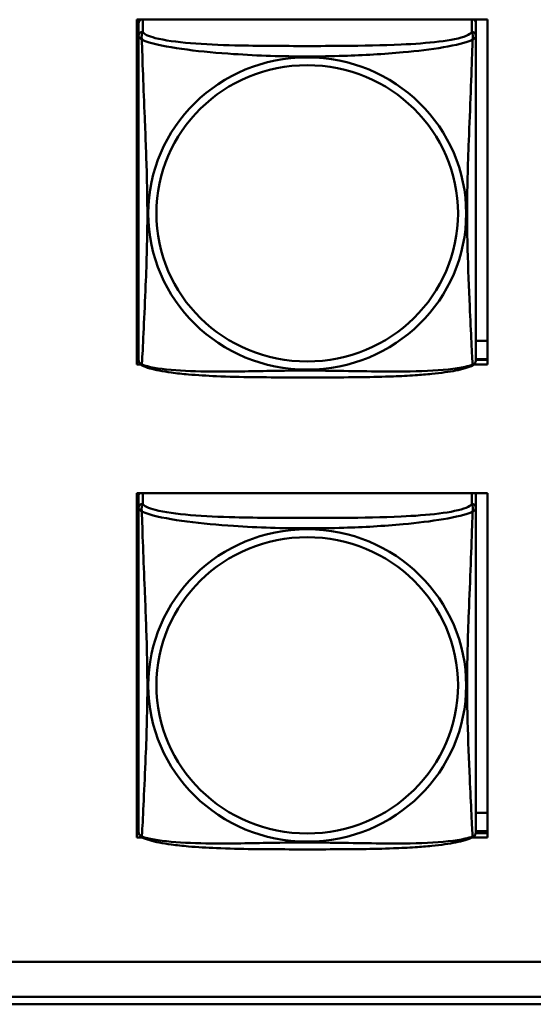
# Model space of a CAD drawing. Header units: inches. Extents: x 0.8 to 72.9, y -7.8 to 49.3.
# Tile 200 of 256: x 56.333 to 57.053, y 5.406 to 6.785. Entities that reach past the tile are written whole.
import ezdxf

# ---------------------------------------------------------------- set-up
doc = ezdxf.new("R2010")
doc.units = ezdxf.units.IN
doc.header["$MEASUREMENT"] = 0
doc.layers.add('Visible Edges(ROSSANSI)', color=7, linetype='Continuous', lineweight=50)
doc.layers.add('Visible Tangent Edges(ROSSANSI)', color=7, linetype='Continuous', lineweight=50)

msp = doc.modelspace()

# ---------------------------------------------------------------- linework, layer by layer
at = {"layer": 'Visible Edges(ROSSANSI)'}
for p, q in [((56.4973, 6.3021), (56.4973, 6.7847)), ((56.4973, 6.7847), (56.9888, 6.7847)), ((56.4998, 6.7798), (56.4998, 6.7847)), ((56.9723, 6.7847), (56.9723, 6.7796)), ((56.9888, 6.7847), (56.9888, 6.3021)), ((56.4998, 6.7796), (56.4998, 6.762)), ((56.9723, 6.762), (56.9723, 6.7796)), ((56.4998, 6.3349), (56.4973, 6.3349)), ((56.9888, 6.3349), (56.9723, 6.3349)), ((56.4998, 6.3092), (56.4973, 6.3092)), ((56.4973, 6.3082), (56.4998, 6.3082)), ((56.5024, 6.3021), (56.4973, 6.3021)), ((56.9888, 6.3021), (56.9697, 6.3021)), ((56.9722, 6.3082), (56.9888, 6.3082)), ((56.9888, 6.3092), (56.9723, 6.3092)), ((56.4973, 5.6394), (56.4973, 6.1219)), ((56.4973, 6.1219), (56.9888, 6.1219)), ((56.9888, 6.1219), (56.9888, 5.6394)), ((56.4998, 6.1189), (56.4998, 6.1012)), ((56.9723, 6.1012), (56.9723, 6.1189)), ((56.4998, 5.6742), (56.4973, 5.6742)), ((56.9888, 5.6742), (56.9723, 5.6742)), ((56.4998, 5.6485), (56.4973, 5.6485)), ((56.4973, 5.6455), (56.5001, 5.6455)), ((56.5055, 5.6394), (56.4973, 5.6394)), ((56.9888, 5.6394), (56.9666, 5.6394)), ((56.972, 5.6455), (56.9888, 5.6455)), ((56.9888, 5.6485), (56.9723, 5.6485)), ((53.5758, 5.4654), (66.2458, 5.4654)), ((66.2836, 5.4167), (53.6258, 5.4167)), ((66.2836, 5.4061), (53.6259, 5.4061))]:
    msp.add_line(p, q, dxfattribs=at)
for centre, start, end in [((56.5136, 6.309), 180, 189.1496), ((56.9585, 6.309), 350.8504, 360), ((56.5136, 5.6483), 180, 189.1496), ((56.9585, 5.6483), 350.8504, 360)]:
    msp.add_arc(centre, 0.0138, start, end, dxfattribs=at)
for centre, major_axis, start_param, end_param in [((56.5057, 6.7796), (-0.00591, 0), 5.240763, 6.283185), ((56.9664, 6.7796), (0.00591, 0), 0, 1.042422), ((56.5057, 6.1189), (-0.00591, 0), 5.730516, 6.283185), ((56.9664, 6.1189), (0.00591, 0), 0, 0.552669)]:
    msp.add_ellipse(centre, major_axis=major_axis, ratio=0.981793, start_param=start_param, end_param=end_param, dxfattribs=at)
for points, knots in [([(56.4998, 6.762), (56.4998, 6.7594), (56.4998, 6.7548), (56.4998, 6.7487), (56.4998, 6.7374), (56.4998, 6.721), (56.4998, 6.7032), (56.4998, 6.6853), (56.4998, 6.6661), (56.4998, 6.647), (56.4998, 6.6198), (56.4998, 6.5926), (56.4998, 6.5659), (56.4998, 6.5492), (56.4998, 6.5325), (56.4998, 6.5159), (56.4998, 6.4827), (56.4998, 6.4495), (56.4998, 6.4172), (56.4998, 6.3771), (56.4998, 6.3367), (56.4998, 6.318), (56.4998, 6.3123), (56.4998, 6.3091), (56.4998, 6.309)], [0.325731, 0.325731, 0.325731, 0.325731, 0.404774, 0.404774, 0.404774, 0.550532, 0.550532, 0.550532, 0.69629, 0.69629, 0.69629, 0.902598, 0.902598, 0.902598, 1.03154, 1.03154, 1.03154, 1.289425, 1.289425, 1.289425, 1.610774, 1.610774, 1.610774, 1.710218, 1.710218, 1.710218, 1.710218]), ([(56.9723, 6.309), (56.9723, 6.309), (56.9723, 6.3099), (56.9723, 6.3116), (56.9723, 6.3162), (56.9723, 6.3272), (56.9723, 6.341), (56.9723, 6.3548), (56.9723, 6.3714), (56.9723, 6.3888), (56.9723, 6.4134), (56.9723, 6.4398), (56.9723, 6.4662), (56.9723, 6.4827), (56.9723, 6.4993), (56.9723, 6.5159), (56.9723, 6.5491), (56.9723, 6.5824), (56.9723, 6.6164), (56.9723, 6.6587), (56.9723, 6.7045), (56.9723, 6.7361), (56.9723, 6.7485), (56.9723, 6.7579), (56.9723, 6.762)], [0.352862, 0.352862, 0.352862, 0.352862, 0.404774, 0.404774, 0.404774, 0.550532, 0.550532, 0.550532, 0.69629, 0.69629, 0.69629, 0.902598, 0.902598, 0.902598, 1.03154, 1.03154, 1.03154, 1.289425, 1.289425, 1.289425, 1.610774, 1.610774, 1.610774, 1.73735, 1.73735, 1.73735, 1.73735]), ([(56.504, 6.3009), (56.5035, 6.3012), (56.5029, 6.3016), (56.502, 6.3024), (56.5017, 6.3028), (56.501, 6.3037), (56.5008, 6.3042), (56.5004, 6.305), (56.5003, 6.3054), (56.5001, 6.3062), (56.5001, 6.3065), (56.5, 6.3068)], [0.02273771, 0.02273771, 0.02273771, 0.02273771, 0.02954865, 0.02954865, 0.03635958, 0.03635958, 0.04317052, 0.04317052, 0.04998146, 0.04998146, 0.0567924, 0.0567924, 0.0567924, 0.0567924]), ([(56.9681, 6.3009), (56.9647, 6.2991), (56.9612, 6.2978), (56.9532, 6.2954), (56.9487, 6.2944), (56.9392, 6.2925), (56.9342, 6.2917), (56.9231, 6.2901), (56.9169, 6.2893), (56.903, 6.288), (56.8952, 6.2873), (56.8774, 6.2861), (56.8672, 6.2856), (56.8423, 6.2847), (56.8276, 6.2844), (56.7959, 6.2839), (56.7789, 6.2838), (56.7449, 6.2837), (56.7279, 6.2837), (56.6939, 6.2838), (56.6768, 6.2839), (56.6428, 6.2844), (56.6257, 6.2848), (56.5955, 6.2861), (56.5823, 6.2869), (56.5614, 6.2887), (56.5533, 6.2895), (56.5397, 6.2914), (56.534, 6.2923), (56.5239, 6.2943), (56.5195, 6.2953), (56.5112, 6.2977), (56.5075, 6.2991), (56.504, 6.3009)], [-1.678204, -1.678204, -1.678204, -1.678204, -1.629815, -1.629815, -1.580861, -1.580861, -1.532583, -1.532583, -1.479316, -1.479316, -1.416961, -1.416961, -1.337799, -1.337799, -1.226353, -1.226353, -1.09702, -1.09702, -0.967687, -0.967687, -0.838354, -0.838354, -0.709022, -0.709022, -0.60577, -0.60577, -0.53827, -0.53827, -0.483941, -0.483941, -0.435529, -0.435529, -0.384876, -0.384876, -0.384876, -0.384876]), ([(56.9681, 6.3009), (56.9686, 6.3012), (56.9692, 6.3016), (56.9701, 6.3024), (56.9704, 6.3028), (56.971, 6.3037), (56.9713, 6.3042), (56.9716, 6.305), (56.9718, 6.3054), (56.972, 6.3062), (56.972, 6.3065), (56.9721, 6.3068)], [0.02273771, 0.02273771, 0.02273771, 0.02273771, 0.02954865, 0.02954865, 0.03635958, 0.03635958, 0.04317052, 0.04317052, 0.04998146, 0.04998146, 0.0567924, 0.0567924, 0.0567924, 0.0567924]), ([(56.4998, 6.1012), (56.4998, 6.0987), (56.4998, 6.094), (56.4998, 6.0879), (56.4998, 6.0767), (56.4998, 6.0603), (56.4998, 6.0424), (56.4998, 6.0246), (56.4998, 6.0054), (56.4998, 5.9862), (56.4998, 5.9591), (56.4998, 5.9319), (56.4998, 5.9051), (56.4998, 5.8884), (56.4998, 5.8718), (56.4998, 5.8551), (56.4998, 5.8219), (56.4998, 5.7887), (56.4998, 5.7565), (56.4998, 5.7163), (56.4998, 5.6759), (56.4998, 5.6573), (56.4998, 5.6515), (56.4998, 5.6483), (56.4998, 5.6483)], [0.325731, 0.325731, 0.325731, 0.325731, 0.404774, 0.404774, 0.404774, 0.550532, 0.550532, 0.550532, 0.69629, 0.69629, 0.69629, 0.902598, 0.902598, 0.902598, 1.03154, 1.03154, 1.03154, 1.289425, 1.289425, 1.289425, 1.610774, 1.610774, 1.610774, 1.710218, 1.710218, 1.710218, 1.710218]), ([(56.9723, 5.6483), (56.9723, 5.6483), (56.9723, 5.6491), (56.9723, 5.6508), (56.9723, 5.6555), (56.9723, 5.6664), (56.9723, 5.6802), (56.9723, 5.6941), (56.9723, 5.7106), (56.9723, 5.728), (56.9723, 5.7527), (56.9723, 5.7791), (56.9723, 5.8055), (56.9723, 5.8219), (56.9723, 5.8385), (56.9723, 5.8551), (56.9723, 5.8884), (56.9723, 5.9217), (56.9723, 5.9556), (56.9723, 5.9979), (56.9723, 6.0438), (56.9723, 6.0753), (56.9723, 6.0878), (56.9723, 6.0971), (56.9723, 6.1012)], [0.352862, 0.352862, 0.352862, 0.352862, 0.404774, 0.404774, 0.404774, 0.550532, 0.550532, 0.550532, 0.69629, 0.69629, 0.69629, 0.902598, 0.902598, 0.902598, 1.03154, 1.03154, 1.03154, 1.289425, 1.289425, 1.289425, 1.610774, 1.610774, 1.610774, 1.73735, 1.73735, 1.73735, 1.73735]), ([(56.504, 5.6402), (56.5035, 5.6405), (56.5029, 5.6408), (56.502, 5.6416), (56.5017, 5.6421), (56.501, 5.643), (56.5008, 5.6434), (56.5004, 5.6443), (56.5003, 5.6447), (56.5001, 5.6454), (56.5001, 5.6457), (56.5, 5.6461)], [0.02273771, 0.02273771, 0.02273771, 0.02273771, 0.02954865, 0.02954865, 0.03635958, 0.03635958, 0.04317052, 0.04317052, 0.04998146, 0.04998146, 0.0567924, 0.0567924, 0.0567924, 0.0567924]), ([(56.9681, 5.6402), (56.9647, 5.6384), (56.9612, 5.6371), (56.9532, 5.6347), (56.9487, 5.6336), (56.9392, 5.6317), (56.9342, 5.6309), (56.9231, 5.6293), (56.9169, 5.6286), (56.903, 5.6272), (56.8952, 5.6266), (56.8774, 5.6254), (56.8672, 5.6249), (56.8423, 5.6239), (56.8276, 5.6236), (56.7959, 5.6231), (56.7789, 5.6231), (56.7449, 5.623), (56.7279, 5.623), (56.6939, 5.6231), (56.6768, 5.6231), (56.6428, 5.6236), (56.6257, 5.624), (56.5955, 5.6253), (56.5823, 5.6261), (56.5614, 5.6279), (56.5533, 5.6288), (56.5397, 5.6306), (56.534, 5.6315), (56.5239, 5.6335), (56.5195, 5.6346), (56.5112, 5.637), (56.5075, 5.6383), (56.504, 5.6402)], [-1.678204, -1.678204, -1.678204, -1.678204, -1.629815, -1.629815, -1.580861, -1.580861, -1.532583, -1.532583, -1.479316, -1.479316, -1.416961, -1.416961, -1.337799, -1.337799, -1.226353, -1.226353, -1.09702, -1.09702, -0.967687, -0.967687, -0.838354, -0.838354, -0.709022, -0.709022, -0.60577, -0.60577, -0.53827, -0.53827, -0.483941, -0.483941, -0.435529, -0.435529, -0.384876, -0.384876, -0.384876, -0.384876]), ([(56.9681, 5.6402), (56.9686, 5.6405), (56.9692, 5.6408), (56.9701, 5.6416), (56.9704, 5.6421), (56.971, 5.643), (56.9713, 5.6434), (56.9716, 5.6443), (56.9718, 5.6447), (56.972, 5.6454), (56.972, 5.6457), (56.9721, 5.6461)], [0.02273771, 0.02273771, 0.02273771, 0.02273771, 0.02954865, 0.02954865, 0.03635958, 0.03635958, 0.04317052, 0.04317052, 0.04998146, 0.04998146, 0.0567924, 0.0567924, 0.0567924, 0.0567924])]:
    msp.add_open_spline(points, degree=3, knots=knots, dxfattribs=at)
at = {"layer": 'Visible Tangent Edges(ROSSANSI)'}
for p, q in [((56.5057, 6.7678), (56.5057, 6.7847)), ((56.9664, 6.7847), (56.9664, 6.7678)), ((56.5057, 6.107), (56.5057, 6.1219)), ((56.9664, 6.1219), (56.9664, 6.107))]:
    msp.add_line(p, q, dxfattribs=at)
for centre, major_axis, start_param, end_param in [((56.5057, 6.762), (-0.00591, 0), 4.712389, 6.283185), ((56.9664, 6.762), (0.00591, 0), 0, 1.570796), ((56.5057, 6.1012), (-0.00591, 0), 4.712389, 6.283185), ((56.9664, 6.1012), (0.00591, 0), 0, 1.570796)]:
    msp.add_ellipse(centre, major_axis=major_axis, ratio=0.981793, start_param=start_param, end_param=end_param, dxfattribs=at)
for centre, major_axis in [((56.736, 6.5133), (-0.2227, 0)), ((56.736, 6.5135), (-0.2113, 0)), ((56.736, 5.8525), (-0.2227, 0)), ((56.736, 5.8527), (-0.2113, 0))]:
    msp.add_ellipse(centre, major_axis=major_axis, ratio=0.981793, dxfattribs=at)
for points, knots in [([(56.4998, 6.762), (56.4998, 6.7617), (56.4998, 6.7614), (56.4999, 6.761), (56.4999, 6.7608), (56.5001, 6.7605), (56.5001, 6.7604), (56.5003, 6.7602), (56.5004, 6.7601), (56.5006, 6.7598), (56.5008, 6.7597), (56.5013, 6.7591), (56.5018, 6.7587), (56.503, 6.7578), (56.5036, 6.7573), (56.5044, 6.7567)], [-0.0844808, -0.0844808, -0.0844808, -0.0844808, -0.06943799, -0.06943799, -0.05587828, -0.05587828, -0.04740346, -0.04740346, -0.04210669, -0.04210669, -0.03151317, -0.03151317, -0.01456352, -0.01456352, 0.00026741, 0.00026741, 0.00026741, 0.00026741]), ([(56.5044, 6.7567), (56.5042, 6.7578), (56.504, 6.7588), (56.504, 6.7608), (56.504, 6.7617), (56.5042, 6.763), (56.5043, 6.7635), (56.5045, 6.7641), (56.5045, 6.7643), (56.5047, 6.7648), (56.5048, 6.7651), (56.505, 6.7658), (56.5052, 6.7662), (56.5055, 6.767), (56.5056, 6.7674), (56.5057, 6.7678)], [-0.00026741, -0.00026741, -0.00026741, -0.00026741, 0.01456352, 0.01456352, 0.03151317, 0.03151317, 0.04210669, 0.04210669, 0.04740346, 0.04740346, 0.05587828, 0.05587828, 0.06943799, 0.06943799, 0.0844808, 0.0844808, 0.0844808, 0.0844808]), ([(56.5044, 6.3018), (56.5045, 6.3034), (56.5046, 6.3057), (56.5048, 6.3085), (56.5059, 6.3284), (56.508, 6.3715), (56.5097, 6.413), (56.5111, 6.4463), (56.5121, 6.4798), (56.5121, 6.5133), (56.5121, 6.53), (56.5118, 6.5468), (56.5114, 6.5638), (56.5107, 6.591), (56.5096, 6.6191), (56.5084, 6.6476), (56.5076, 6.6678), (56.5067, 6.6883), (56.506, 6.7075), (56.5053, 6.7266), (56.5047, 6.7443), (56.5044, 6.7567)], [-1.657319, -1.657319, -1.657319, -1.657319, -1.610774, -1.610774, -1.610774, -1.289425, -1.289425, -1.289425, -1.03154, -1.03154, -1.03154, -0.902598, -0.902598, -0.902598, -0.69629, -0.69629, -0.69629, -0.550532, -0.550532, -0.550532, -0.405761, -0.405761, -0.405761, -0.405761]), ([(56.5044, 6.7567), (56.5072, 6.7554), (56.5107, 6.7541), (56.5147, 6.7529), (56.5423, 6.7446), (56.5893, 6.7394), (56.6329, 6.7366), (56.6678, 6.7342), (56.702, 6.7332), (56.736, 6.7332), (56.7531, 6.7332), (56.7701, 6.7335), (56.7873, 6.734), (56.8148, 6.7349), (56.8429, 6.7365), (56.8706, 6.739), (56.8901, 6.7408), (56.9095, 6.7431), (56.9268, 6.7461), (56.944, 6.749), (56.9589, 6.7527), (56.9677, 6.7567)], [-1.657319, -1.657319, -1.657319, -1.657319, -1.610774, -1.610774, -1.610774, -1.289425, -1.289425, -1.289425, -1.03154, -1.03154, -1.03154, -0.902598, -0.902598, -0.902598, -0.69629, -0.69629, -0.69629, -0.550532, -0.550532, -0.550532, -0.405761, -0.405761, -0.405761, -0.405761]), ([(56.9664, 6.7678), (56.9658, 6.7658), (56.9631, 6.7638), (56.9587, 6.762), (56.9505, 6.7587), (56.9366, 6.756), (56.9205, 6.754), (56.9043, 6.752), (56.8861, 6.7507), (56.8675, 6.7498), (56.8412, 6.7486), (56.8139, 6.7482), (56.7868, 6.748), (56.7699, 6.7478), (56.753, 6.7478), (56.736, 6.7478), (56.7022, 6.7478), (56.6683, 6.7479), (56.6346, 6.7487), (56.5926, 6.7498), (56.5487, 6.7525), (56.5232, 6.759), (56.5131, 6.7615), (56.5067, 6.7646), (56.5057, 6.7678)], [0.325731, 0.325731, 0.325731, 0.325731, 0.404774, 0.404774, 0.404774, 0.550532, 0.550532, 0.550532, 0.69629, 0.69629, 0.69629, 0.902598, 0.902598, 0.902598, 1.03154, 1.03154, 1.03154, 1.289425, 1.289425, 1.289425, 1.610774, 1.610774, 1.610774, 1.73735, 1.73735, 1.73735, 1.73735]), ([(56.9677, 6.7567), (56.9676, 6.7527), (56.9675, 6.7482), (56.9673, 6.7432), (56.9662, 6.7088), (56.9641, 6.6596), (56.9624, 6.6156), (56.961, 6.5804), (56.96, 6.5467), (56.96, 6.5133), (56.96, 6.4966), (56.9603, 6.4799), (56.9607, 6.4631), (56.9614, 6.4364), (56.9625, 6.4092), (56.9637, 6.3834), (56.9645, 6.3652), (56.9654, 6.3477), (56.9661, 6.333), (56.9668, 6.3184), (56.9674, 6.3067), (56.9677, 6.3018)], [-1.657319, -1.657319, -1.657319, -1.657319, -1.610774, -1.610774, -1.610774, -1.289425, -1.289425, -1.289425, -1.03154, -1.03154, -1.03154, -0.902598, -0.902598, -0.902598, -0.69629, -0.69629, -0.69629, -0.550532, -0.550532, -0.550532, -0.405761, -0.405761, -0.405761, -0.405761]), ([(56.9664, 6.7678), (56.9664, 6.7674), (56.9666, 6.767), (56.9669, 6.7662), (56.9671, 6.7658), (56.9673, 6.7651), (56.9674, 6.7648), (56.9676, 6.7643), (56.9676, 6.7641), (56.9678, 6.7635), (56.9679, 6.763), (56.9681, 6.7617), (56.9681, 6.7608), (56.968, 6.7588), (56.9679, 6.7578), (56.9677, 6.7567)], [-0.0844808, -0.0844808, -0.0844808, -0.0844808, -0.06943799, -0.06943799, -0.05587828, -0.05587828, -0.04740346, -0.04740346, -0.04210669, -0.04210669, -0.03151317, -0.03151317, -0.01456352, -0.01456352, 0.00026741, 0.00026741, 0.00026741, 0.00026741]), ([(56.9677, 6.7567), (56.9685, 6.7573), (56.9691, 6.7578), (56.9703, 6.7587), (56.9707, 6.7591), (56.9713, 6.7597), (56.9715, 6.7598), (56.9717, 6.7601), (56.9718, 6.7602), (56.9719, 6.7604), (56.972, 6.7605), (56.9722, 6.7608), (56.9722, 6.761), (56.9723, 6.7614), (56.9723, 6.7617), (56.9723, 6.762)], [-0.00026741, -0.00026741, -0.00026741, -0.00026741, 0.01456352, 0.01456352, 0.03151317, 0.03151317, 0.04210669, 0.04210669, 0.04740346, 0.04740346, 0.05587828, 0.05587828, 0.06943799, 0.06943799, 0.0844808, 0.0844808, 0.0844808, 0.0844808]), ([(56.5044, 6.3018), (56.5036, 6.3019), (56.503, 6.3022), (56.5018, 6.303), (56.5013, 6.3035), (56.5008, 6.3044), (56.5006, 6.3048), (56.5004, 6.3054), (56.5003, 6.3056), (56.5001, 6.3061), (56.5001, 6.3064), (56.5, 6.3067), (56.5, 6.3068), (56.5, 6.3068)], [-0.00026741, -0.00026741, -0.00026741, -0.00026741, 0.01456352, 0.01456352, 0.03151317, 0.03151317, 0.04210669, 0.04210669, 0.04740346, 0.04740346, 0.05587828, 0.05587828, 0.0567924, 0.0567924, 0.0567924, 0.0567924]), ([(56.504, 6.3009), (56.504, 6.3009), (56.504, 6.301), (56.504, 6.3012), (56.5042, 6.3014), (56.5044, 6.3018)], [-0.02273771, -0.02273771, -0.02273771, -0.02273771, -0.01456352, -0.01456352, 0.00026741, 0.00026741, 0.00026741, 0.00026741]), ([(56.9677, 6.3018), (56.9649, 6.3007), (56.9614, 6.2997), (56.9574, 6.2988), (56.9298, 6.2926), (56.8828, 6.2916), (56.8392, 6.2921), (56.8043, 6.2924), (56.7701, 6.2934), (56.736, 6.2934), (56.719, 6.2934), (56.702, 6.2932), (56.6848, 6.2929), (56.6573, 6.2925), (56.6292, 6.2918), (56.6015, 6.292), (56.5819, 6.2922), (56.5626, 6.2929), (56.5453, 6.2944), (56.5281, 6.2959), (56.5132, 6.2984), (56.5044, 6.3018)], [-1.657319, -1.657319, -1.657319, -1.657319, -1.610774, -1.610774, -1.610774, -1.289425, -1.289425, -1.289425, -1.03154, -1.03154, -1.03154, -0.902598, -0.902598, -0.902598, -0.69629, -0.69629, -0.69629, -0.550532, -0.550532, -0.550532, -0.405761, -0.405761, -0.405761, -0.405761]), ([(56.9721, 6.3068), (56.9721, 6.3068), (56.9721, 6.3067), (56.972, 6.3064), (56.9719, 6.3061), (56.9718, 6.3056), (56.9717, 6.3054), (56.9715, 6.3048), (56.9713, 6.3044), (56.9707, 6.3035), (56.9703, 6.303), (56.9691, 6.3022), (56.9685, 6.3019), (56.9677, 6.3018)], [-0.0567924, -0.0567924, -0.0567924, -0.0567924, -0.05587828, -0.05587828, -0.04740346, -0.04740346, -0.04210669, -0.04210669, -0.03151317, -0.03151317, -0.01456352, -0.01456352, 0.00026741, 0.00026741, 0.00026741, 0.00026741]), ([(56.9677, 6.3018), (56.9679, 6.3014), (56.968, 6.3012), (56.9681, 6.301), (56.9681, 6.3009), (56.9681, 6.3009)], [-0.00026741, -0.00026741, -0.00026741, -0.00026741, 0.01456352, 0.01456352, 0.02273771, 0.02273771, 0.02273771, 0.02273771]), ([(56.4998, 6.1012), (56.4998, 6.1009), (56.4998, 6.1007), (56.4999, 6.1003), (56.4999, 6.1001), (56.5001, 6.0998), (56.5001, 6.0996), (56.5003, 6.0994), (56.5004, 6.0994), (56.5006, 6.0991), (56.5008, 6.0989), (56.5013, 6.0984), (56.5018, 6.098), (56.503, 6.097), (56.5036, 6.0965), (56.5044, 6.0959)], [-0.0844808, -0.0844808, -0.0844808, -0.0844808, -0.06943799, -0.06943799, -0.05587828, -0.05587828, -0.04740346, -0.04740346, -0.04210669, -0.04210669, -0.03151317, -0.03151317, -0.01456352, -0.01456352, 0.00026741, 0.00026741, 0.00026741, 0.00026741]), ([(56.5044, 6.0959), (56.5042, 6.0971), (56.504, 6.0981), (56.504, 6.1001), (56.504, 6.101), (56.5042, 6.1023), (56.5043, 6.1028), (56.5045, 6.1034), (56.5045, 6.1036), (56.5047, 6.1041), (56.5048, 6.1044), (56.505, 6.1051), (56.5052, 6.1055), (56.5055, 6.1063), (56.5056, 6.1066), (56.5057, 6.107)], [-0.00026741, -0.00026741, -0.00026741, -0.00026741, 0.01456352, 0.01456352, 0.03151317, 0.03151317, 0.04210669, 0.04210669, 0.04740346, 0.04740346, 0.05587828, 0.05587828, 0.06943799, 0.06943799, 0.0844808, 0.0844808, 0.0844808, 0.0844808]), ([(56.5044, 5.641), (56.5045, 5.6426), (56.5046, 5.6449), (56.5048, 5.6478), (56.5059, 5.6676), (56.508, 5.7108), (56.5097, 5.7523), (56.5111, 5.7856), (56.5121, 5.8191), (56.5121, 5.8525), (56.5121, 5.8693), (56.5118, 5.886), (56.5114, 5.903), (56.5107, 5.9302), (56.5096, 5.9583), (56.5084, 5.9869), (56.5076, 6.0071), (56.5067, 6.0275), (56.506, 6.0468), (56.5053, 6.0659), (56.5047, 6.0836), (56.5044, 6.0959)], [-1.657319, -1.657319, -1.657319, -1.657319, -1.610774, -1.610774, -1.610774, -1.289425, -1.289425, -1.289425, -1.03154, -1.03154, -1.03154, -0.902598, -0.902598, -0.902598, -0.69629, -0.69629, -0.69629, -0.550532, -0.550532, -0.550532, -0.405761, -0.405761, -0.405761, -0.405761]), ([(56.5044, 6.0959), (56.5072, 6.0946), (56.5107, 6.0934), (56.5147, 6.0922), (56.5423, 6.0838), (56.5893, 6.0787), (56.6329, 6.0758), (56.6678, 6.0735), (56.702, 6.0725), (56.736, 6.0725), (56.7531, 6.0725), (56.7701, 6.0727), (56.7873, 6.0733), (56.8148, 6.0741), (56.8429, 6.0757), (56.8706, 6.0783), (56.8901, 6.0801), (56.9095, 6.0824), (56.9268, 6.0853), (56.944, 6.0883), (56.9589, 6.0919), (56.9677, 6.0959)], [-1.657319, -1.657319, -1.657319, -1.657319, -1.610774, -1.610774, -1.610774, -1.289425, -1.289425, -1.289425, -1.03154, -1.03154, -1.03154, -0.902598, -0.902598, -0.902598, -0.69629, -0.69629, -0.69629, -0.550532, -0.550532, -0.550532, -0.405761, -0.405761, -0.405761, -0.405761]), ([(56.9664, 6.107), (56.9658, 6.105), (56.9631, 6.1031), (56.9587, 6.1013), (56.9505, 6.098), (56.9366, 6.0953), (56.9205, 6.0932), (56.9043, 6.0912), (56.8861, 6.0899), (56.8675, 6.0891), (56.8412, 6.0878), (56.8139, 6.0874), (56.7868, 6.0872), (56.7699, 6.0871), (56.753, 6.0871), (56.736, 6.0871), (56.7022, 6.0871), (56.6683, 6.0871), (56.6346, 6.088), (56.5926, 6.0891), (56.5487, 6.0918), (56.5232, 6.0982), (56.5131, 6.1008), (56.5067, 6.1039), (56.5057, 6.107)], [0.325731, 0.325731, 0.325731, 0.325731, 0.404774, 0.404774, 0.404774, 0.550532, 0.550532, 0.550532, 0.69629, 0.69629, 0.69629, 0.902598, 0.902598, 0.902598, 1.03154, 1.03154, 1.03154, 1.289425, 1.289425, 1.289425, 1.610774, 1.610774, 1.610774, 1.73735, 1.73735, 1.73735, 1.73735]), ([(56.9677, 6.0959), (56.9676, 6.092), (56.9675, 6.0874), (56.9673, 6.0824), (56.9662, 6.048), (56.9641, 5.9988), (56.9624, 5.9549), (56.961, 5.9196), (56.96, 5.886), (56.96, 5.8525), (56.96, 5.8358), (56.9603, 5.8191), (56.9607, 5.8024), (56.9614, 5.7756), (56.9625, 5.7484), (56.9637, 5.7227), (56.9645, 5.7045), (56.9654, 5.687), (56.9661, 5.6722), (56.9668, 5.6576), (56.9674, 5.646), (56.9677, 5.641)], [-1.657319, -1.657319, -1.657319, -1.657319, -1.610774, -1.610774, -1.610774, -1.289425, -1.289425, -1.289425, -1.03154, -1.03154, -1.03154, -0.902598, -0.902598, -0.902598, -0.69629, -0.69629, -0.69629, -0.550532, -0.550532, -0.550532, -0.405761, -0.405761, -0.405761, -0.405761]), ([(56.9664, 6.107), (56.9664, 6.1066), (56.9666, 6.1063), (56.9669, 6.1055), (56.9671, 6.1051), (56.9673, 6.1044), (56.9674, 6.1041), (56.9676, 6.1036), (56.9676, 6.1034), (56.9678, 6.1028), (56.9679, 6.1023), (56.9681, 6.101), (56.9681, 6.1001), (56.968, 6.0981), (56.9679, 6.0971), (56.9677, 6.0959)], [-0.0844808, -0.0844808, -0.0844808, -0.0844808, -0.06943799, -0.06943799, -0.05587828, -0.05587828, -0.04740346, -0.04740346, -0.04210669, -0.04210669, -0.03151317, -0.03151317, -0.01456352, -0.01456352, 0.00026741, 0.00026741, 0.00026741, 0.00026741]), ([(56.9677, 6.0959), (56.9685, 6.0965), (56.9691, 6.097), (56.9703, 6.098), (56.9707, 6.0984), (56.9713, 6.0989), (56.9715, 6.0991), (56.9717, 6.0994), (56.9718, 6.0994), (56.9719, 6.0996), (56.972, 6.0998), (56.9722, 6.1001), (56.9722, 6.1003), (56.9723, 6.1007), (56.9723, 6.1009), (56.9723, 6.1012)], [-0.00026741, -0.00026741, -0.00026741, -0.00026741, 0.01456352, 0.01456352, 0.03151317, 0.03151317, 0.04210669, 0.04210669, 0.04740346, 0.04740346, 0.05587828, 0.05587828, 0.06943799, 0.06943799, 0.0844808, 0.0844808, 0.0844808, 0.0844808]), ([(56.5044, 5.641), (56.5036, 5.6412), (56.503, 5.6415), (56.5018, 5.6423), (56.5013, 5.6428), (56.5008, 5.6437), (56.5006, 5.644), (56.5004, 5.6446), (56.5003, 5.6448), (56.5001, 5.6453), (56.5001, 5.6456), (56.5, 5.646), (56.5, 5.646), (56.5, 5.6461)], [-0.00026741, -0.00026741, -0.00026741, -0.00026741, 0.01456352, 0.01456352, 0.03151317, 0.03151317, 0.04210669, 0.04210669, 0.04740346, 0.04740346, 0.05587828, 0.05587828, 0.0567924, 0.0567924, 0.0567924, 0.0567924]), ([(56.504, 5.6402), (56.504, 5.6402), (56.504, 5.6402), (56.504, 5.6404), (56.5042, 5.6406), (56.5044, 5.641)], [-0.02273771, -0.02273771, -0.02273771, -0.02273771, -0.01456352, -0.01456352, 0.00026741, 0.00026741, 0.00026741, 0.00026741]), ([(56.9677, 5.641), (56.9649, 5.6399), (56.9614, 5.6389), (56.9574, 5.638), (56.9298, 5.6318), (56.8828, 5.6309), (56.8392, 5.6313), (56.8043, 5.6317), (56.7701, 5.6326), (56.736, 5.6326), (56.719, 5.6326), (56.702, 5.6324), (56.6848, 5.6322), (56.6573, 5.6317), (56.6292, 5.631), (56.6015, 5.6313), (56.5819, 5.6315), (56.5626, 5.6321), (56.5453, 5.6337), (56.5281, 5.6352), (56.5132, 5.6377), (56.5044, 5.641)], [-1.657319, -1.657319, -1.657319, -1.657319, -1.610774, -1.610774, -1.610774, -1.289425, -1.289425, -1.289425, -1.03154, -1.03154, -1.03154, -0.902598, -0.902598, -0.902598, -0.69629, -0.69629, -0.69629, -0.550532, -0.550532, -0.550532, -0.405761, -0.405761, -0.405761, -0.405761]), ([(56.9721, 5.6461), (56.9721, 5.646), (56.9721, 5.646), (56.972, 5.6456), (56.9719, 5.6453), (56.9718, 5.6448), (56.9717, 5.6446), (56.9715, 5.644), (56.9713, 5.6437), (56.9707, 5.6428), (56.9703, 5.6423), (56.9691, 5.6415), (56.9685, 5.6412), (56.9677, 5.641)], [-0.0567924, -0.0567924, -0.0567924, -0.0567924, -0.05587828, -0.05587828, -0.04740346, -0.04740346, -0.04210669, -0.04210669, -0.03151317, -0.03151317, -0.01456352, -0.01456352, 0.00026741, 0.00026741, 0.00026741, 0.00026741]), ([(56.9677, 5.641), (56.9679, 5.6406), (56.968, 5.6404), (56.9681, 5.6402), (56.9681, 5.6402), (56.9681, 5.6402)], [-0.00026741, -0.00026741, -0.00026741, -0.00026741, 0.01456352, 0.01456352, 0.02273771, 0.02273771, 0.02273771, 0.02273771])]:
    msp.add_open_spline(points, degree=3, knots=knots, dxfattribs=at)

doc.saveas('drawing.dxf')
